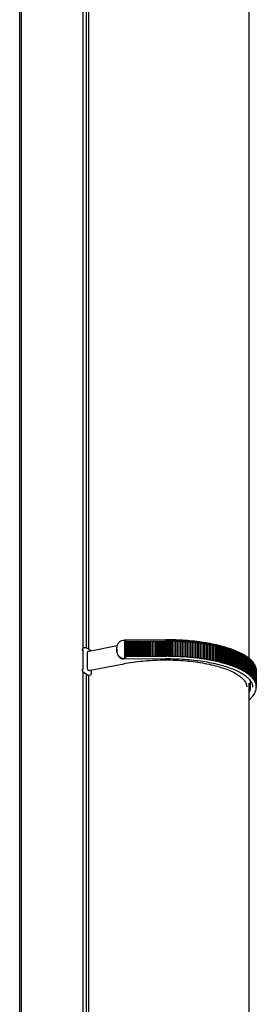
# Model space of a CAD drawing. Extents: x 0 to 594, y 0 to 420.
# Tile 14 of 29: x 296 to 310, y 120 to 181. Entities that reach past the tile are written whole.
import ezdxf

# ---------------------------------------------------------------- set-up
doc = ezdxf.new("R2010")
doc.units = 0
doc.header["$LTSCALE"] = 32.67
for name, color, linetype in [('100-9010_DXF_CONTINUOUS_LI', 7, 'CONTINUOUS'), ('100-9011_DXF_CONTINUOUS_LI', 7, 'CONTINUOUS'), ('102683_DXF_CONTINUOUS_LINE', 7, 'CONTINUOUS'), ('104420_DXF_CONTINUOUS_LINE', 7, 'CONTINUOUS')]:
    doc.layers.add(name, color=color, linetype=linetype)

msp = doc.modelspace()

# ---------------------------------------------------------------- linework, layer by layer
at = {"layer": '100-9010_DXF_CONTINUOUS_LI', "color": 7, "linetype": 'CONTINUOUS'}
for p, q in [((299.489, 142.212), (299.487, 142.21)), ((299.621, 142.247), (299.532, 142.229)), ((299.925, 142.088), (299.676, 142.237)), ((299.449, 142.076), (299.449, 142.076)), ((299.464, 141.979), (299.458, 141.979)), ((299.464, 142.069), (299.464, 140.935)), ((299.759, 140.942), (299.759, 141.975)), ((299.911, 140.864), (301.976, 141.27)), ((299.495, 140.761), (299.497, 140.76)), ((299.497, 140.76), (299.498, 140.758)), ((299.498, 140.758), (299.5, 140.756)), ((299.5, 140.756), (299.506, 140.75)), ((299.506, 140.75), (299.507, 140.749)), ((299.507, 140.749), (299.509, 140.747)), ((299.509, 140.747), (299.51, 140.746)), ((299.51, 140.746), (299.512, 140.744)), ((299.537, 140.724), (299.786, 140.576)), ((299.544, 140.714), (299.549, 140.717)), ((299.827, 140.854), (299.784, 140.88)), ((299.999, 140.7), (299.999, 140.881)), ((309.704, 139.812), (309.704, 140.224))]:
    msp.add_line(p, q, dxfattribs=at)
for points in [[(299.487, 142.21), (299.48, 142.206), (299.472, 142.201), (299.465, 142.196), (299.459, 142.19), (299.453, 142.184), (299.448, 142.178), (299.443, 142.171), (299.44, 142.164), (299.436, 142.157), (299.434, 142.149), (299.432, 142.142), (299.431, 142.134), (299.431, 142.127), (299.431, 142.119), (299.432, 142.112), (299.434, 142.104), (299.436, 142.097), (299.439, 142.091), (299.443, 142.085), (299.447, 142.079), (299.449, 142.076)], [(299.532, 142.229), (299.529, 142.229), (299.526, 142.228), (299.523, 142.227), (299.52, 142.226), (299.518, 142.225), (299.515, 142.224), (299.512, 142.223), (299.509, 142.222), (299.507, 142.221), (299.504, 142.22), (299.502, 142.218), (299.499, 142.217), (299.497, 142.216), (299.489, 142.212)], [(299.676, 142.237), (299.67, 142.24), (299.663, 142.243), (299.657, 142.245), (299.65, 142.247), (299.643, 142.248), (299.636, 142.248), (299.629, 142.248), (299.623, 142.247), (299.621, 142.247)], [(301.568, 142.36), (299.843, 142.022), (299.831, 142.019), (299.819, 142.017), (299.807, 142.015), (299.795, 142.013), (299.783, 142.011), (299.774, 142.01)], [(299.449, 142.076), (299.452, 142.072), (299.457, 142.067), (299.461, 142.063), (299.464, 142.061)], [(299.966, 142.046), (299.965, 142.047), (299.959, 142.056), (299.953, 142.064), (299.946, 142.071), (299.939, 142.078), (299.932, 142.083), (299.925, 142.088)], [(299.445, 140.912), (299.442, 140.906), (299.439, 140.899), (299.436, 140.893), (299.434, 140.885), (299.432, 140.878), (299.431, 140.871), (299.431, 140.863), (299.431, 140.855), (299.432, 140.848), (299.433, 140.84), (299.435, 140.832), (299.438, 140.824), (299.441, 140.817), (299.445, 140.81), (299.45, 140.802), (299.455, 140.796), (299.461, 140.789), (299.467, 140.783), (299.474, 140.777), (299.482, 140.772), (299.484, 140.77)], [(299.464, 140.935), (299.462, 140.933), (299.456, 140.927), (299.451, 140.92), (299.446, 140.913), (299.445, 140.912)], [(301.976, 141.27), (302.098, 141.293), (302.237, 141.317), (302.378, 141.34), (302.521, 141.362), (302.666, 141.382), (302.813, 141.401), (302.961, 141.418), (303.111, 141.433), (303.263, 141.447), (303.415, 141.459), (303.569, 141.47), (303.724, 141.479), (303.879, 141.486), (304.035, 141.492), (304.191, 141.496), (304.348, 141.498), (304.505, 141.499), (304.662, 141.498), (304.819, 141.495), (304.975, 141.491), (305.131, 141.485), (305.286, 141.477), (305.44, 141.468), (305.594, 141.457), (305.746, 141.444), (305.897, 141.43), (306.047, 141.414), (306.195, 141.397), (306.342, 141.378), (306.486, 141.358), (306.629, 141.336), (306.77, 141.312), (306.908, 141.288), (307.043, 141.261), (307.177, 141.234), (307.307, 141.204), (307.435, 141.174), (307.56, 141.142), (307.681, 141.109), (307.8, 141.075), (307.915, 141.04), (308.026, 141.003), (308.134, 140.966), (308.239, 140.927), (308.34, 140.888), (308.437, 140.847), (308.529, 140.806), (308.618, 140.763), (308.703, 140.72), (308.784, 140.676), (308.86, 140.632), (308.932, 140.587), (308.999, 140.542), (309.062, 140.496), (309.121, 140.45), (309.175, 140.403), (309.225, 140.356), (309.271, 140.309), (309.312, 140.261), (309.348, 140.213), (309.38, 140.165), (309.407, 140.117), (309.43, 140.069), (309.448, 140.021), (309.461, 139.973), (309.47, 139.925), (309.474, 139.876), (309.474, 139.857)], [(299.484, 140.77), (299.485, 140.77), (299.486, 140.77), (299.487, 140.769), (299.487, 140.768), (299.488, 140.768), (299.489, 140.767), (299.489, 140.767), (299.49, 140.766), (299.491, 140.766), (299.491, 140.765), (299.492, 140.764), (299.493, 140.764), (299.493, 140.763), (299.494, 140.762), (299.495, 140.762), (299.495, 140.761)], [(299.485, 140.69), (299.492, 140.692), (299.503, 140.696), (299.514, 140.7), (299.524, 140.704), (299.534, 140.709), (299.544, 140.714)], [(299.512, 140.744), (299.512, 140.743), (299.513, 140.743), (299.514, 140.742), (299.515, 140.741), (299.516, 140.74), (299.516, 140.74), (299.517, 140.739), (299.518, 140.738), (299.519, 140.737), (299.52, 140.737), (299.521, 140.736), (299.522, 140.735), (299.522, 140.734), (299.523, 140.734), (299.524, 140.733), (299.525, 140.732), (299.526, 140.731), (299.527, 140.731), (299.528, 140.73), (299.529, 140.729), (299.53, 140.729), (299.531, 140.728), (299.532, 140.727), (299.533, 140.727), (299.534, 140.726), (299.535, 140.725), (299.536, 140.725), (299.537, 140.724)], [(299.811, 140.566), (299.812, 140.565), (299.818, 140.564), (299.823, 140.564), (299.828, 140.564), (299.833, 140.564), (299.838, 140.565), (299.928, 140.583)], [(299.847, 140.85), (299.853, 140.851), (299.865, 140.854), (299.876, 140.857), (299.888, 140.859), (299.899, 140.862), (299.911, 140.864)], [(299.928, 140.583), (299.936, 140.585), (299.944, 140.588), (299.951, 140.592), (299.958, 140.597), (299.965, 140.602), (299.971, 140.609), (299.977, 140.616), (299.982, 140.624), (299.986, 140.632), (299.989, 140.641), (299.992, 140.65), (299.995, 140.66), (299.997, 140.67), (299.998, 140.68), (299.999, 140.691), (299.999, 140.7)], [(309.632, 139.508), (309.639, 139.522), (309.662, 139.58), (309.681, 139.639), (309.694, 139.698), (309.702, 139.757), (309.704, 139.812)]]:
    msp.add_lwpolyline(points, dxfattribs=at)
msp.add_arc((299.352, 141.129), 0.459, 283.30939, 286.87378, dxfattribs=at)
for points, knots in [([(299.464, 142.069), (299.464, 142.076), (299.472, 142.091), (299.482, 142.103), (299.489, 142.109)], [0, 0, 0, 0, 0.428191, 1, 1, 1, 1]), ([(299.759, 141.975), (299.759, 141.98), (299.759, 141.992), (299.766, 142.008), (299.774, 142.01)], [0, 0, 0, 0, 0.338827, 1, 1, 1, 1]), ([(299.489, 140.923), (299.483, 140.927), (299.476, 140.932), (299.468, 140.934), (299.464, 140.935), (299.464, 140.935)], [0, 0, 0, 0, 0.690209, 0.904692, 1, 1, 1, 1]), ([(299.784, 140.88), (299.775, 140.885), (299.763, 140.907), (299.759, 140.929), (299.759, 140.942)], [0, 0, 0, 0, 0.43898, 1, 1, 1, 1])]:
    msp.add_open_spline(points, degree=3, knots=knots, dxfattribs=at)
msp.add_open_spline([(299.847, 140.85), (299.841, 140.848), (299.833, 140.851), (299.827, 140.854)], degree=3, dxfattribs=at)
at = {"layer": '100-9011_DXF_CONTINUOUS_LI', "color": 7, "linetype": 'CONTINUOUS'}
for p, q in [((304.535, 142.727), (302.054, 142.714)), ((301.931, 142.702), (302.006, 142.703)), ((302.037, 142.711), (302.006, 142.703)), ((302.006, 142.703), (302.006, 141.594)), ((302.092, 141.668), (302.092, 142.681)), ((302.092, 142.644), (304.534, 142.658)), ((302.092, 142.644), (302.093, 142.619)), ((302.093, 141.704), (302.093, 142.619)), ((302.106, 142.619), (302.093, 142.619)), ((302.106, 142.619), (302.192, 142.645)), ((302.106, 142.619), (302.106, 141.705)), ((302.192, 142.645), (302.193, 142.619)), ((302.192, 142.645), (302.192, 141.705)), ((302.193, 141.705), (302.193, 142.619)), ((302.206, 142.619), (302.193, 142.619)), ((302.206, 142.619), (302.292, 142.645)), ((302.206, 142.619), (302.206, 141.705)), ((302.292, 142.645), (302.293, 142.62)), ((302.292, 142.645), (302.292, 141.706)), ((302.293, 141.706), (302.293, 142.62)), ((302.306, 142.62), (302.293, 142.62)), ((302.306, 142.62), (302.392, 142.646)), ((302.306, 142.62), (302.306, 141.706)), ((302.392, 142.646), (302.392, 141.706)), ((302.392, 142.646), (302.393, 142.62)), ((302.393, 141.706), (302.393, 142.62)), ((302.407, 142.62), (302.393, 142.62)), ((302.407, 142.62), (302.492, 142.646)), ((302.407, 141.706), (302.407, 142.62)), ((302.492, 142.646), (302.492, 141.707)), ((302.492, 142.646), (302.493, 142.621)), ((302.493, 141.707), (302.493, 142.621)), ((302.507, 142.621), (302.493, 142.621)), ((302.507, 142.621), (302.592, 142.647)), ((302.507, 141.707), (302.507, 142.621)), ((302.592, 142.647), (302.592, 141.707)), ((302.592, 142.647), (302.593, 142.621)), ((302.593, 141.707), (302.593, 142.621)), ((302.607, 142.621), (302.593, 142.621)), ((302.607, 142.621), (302.692, 142.648)), ((302.607, 141.707), (302.607, 142.621)), ((302.692, 142.648), (302.692, 141.708)), ((302.692, 142.648), (302.693, 142.622)), ((302.693, 141.708), (302.693, 142.622)), ((302.707, 142.622), (302.693, 142.622)), ((302.792, 142.648), (302.707, 142.622)), ((302.707, 142.622), (302.707, 141.708)), ((302.792, 142.648), (302.792, 141.708)), ((302.793, 142.622), (302.792, 142.648)), ((302.793, 142.622), (302.807, 142.623)), ((302.793, 141.708), (302.793, 142.622)), ((302.807, 142.623), (302.892, 142.649)), ((302.807, 142.623), (302.807, 141.708)), ((302.892, 142.649), (302.892, 141.709)), ((302.892, 142.649), (302.893, 142.623)), ((302.893, 141.709), (302.893, 142.623)), ((302.893, 142.623), (302.907, 142.623)), ((302.907, 142.623), (302.992, 142.649)), ((302.907, 142.623), (302.907, 141.709)), ((302.992, 142.649), (302.992, 141.71)), ((302.992, 142.649), (302.994, 142.624)), ((302.994, 141.71), (302.994, 142.624)), ((302.994, 142.624), (303.007, 142.624)), ((303.007, 142.624), (303.092, 142.65)), ((303.007, 142.624), (303.007, 141.71)), ((303.092, 142.65), (303.092, 141.71)), ((303.092, 142.65), (303.094, 142.624)), ((303.094, 141.71), (303.094, 142.624)), ((303.094, 142.624), (303.107, 142.624)), ((303.107, 142.624), (303.192, 142.65)), ((303.107, 142.624), (303.107, 141.71)), ((303.192, 142.65), (303.192, 141.711)), ((303.192, 142.65), (303.194, 142.625)), ((303.194, 141.711), (303.194, 142.625)), ((303.194, 142.625), (303.207, 142.625)), ((303.207, 142.625), (303.293, 142.651)), ((303.207, 142.625), (303.207, 141.711)), ((303.293, 142.651), (303.294, 142.625)), ((303.293, 142.651), (303.293, 141.711)), ((303.294, 141.711), (303.294, 142.625)), ((303.294, 142.625), (303.307, 142.625)), ((303.307, 142.625), (303.393, 142.651)), ((303.307, 142.625), (303.307, 141.711)), ((303.393, 142.651), (303.394, 142.626)), ((303.393, 142.651), (303.393, 141.712)), ((303.394, 142.626), (303.394, 141.712)), ((303.407, 142.626), (303.394, 142.626)), ((303.407, 142.626), (303.493, 142.652)), ((303.407, 142.626), (303.407, 141.712)), ((303.494, 142.626), (303.493, 142.652)), ((303.493, 141.712), (303.493, 142.652)), ((303.494, 142.626), (303.494, 141.712)), ((303.507, 142.626), (303.494, 142.626)), ((303.507, 142.626), (303.593, 142.653)), ((303.507, 142.626), (303.507, 141.712)), ((303.593, 142.653), (303.594, 142.627)), ((303.593, 142.653), (303.593, 141.713)), ((303.594, 142.627), (303.594, 141.713)), ((303.594, 142.627), (303.607, 142.627)), ((303.607, 142.627), (303.693, 142.653)), ((303.607, 142.627), (303.607, 141.713)), ((303.693, 142.653), (303.694, 142.627)), ((303.693, 142.653), (303.693, 141.713)), ((303.694, 142.627), (303.707, 142.628)), ((303.694, 142.627), (303.694, 141.713)), ((303.707, 142.628), (303.793, 142.654)), ((303.707, 142.628), (303.707, 141.713)), ((303.793, 142.654), (303.794, 142.628)), ((303.793, 142.654), (303.793, 141.714)), ((303.794, 142.628), (303.794, 141.714)), ((303.794, 142.628), (303.808, 142.628)), ((303.808, 142.628), (303.893, 142.654)), ((303.808, 142.628), (303.808, 141.714)), ((303.893, 142.654), (303.894, 142.629)), ((303.893, 142.654), (303.893, 141.715)), ((303.894, 142.629), (303.894, 141.715)), ((303.894, 142.629), (303.908, 142.629)), ((303.908, 142.629), (303.993, 142.655)), ((303.908, 142.629), (303.908, 141.715)), ((303.993, 142.655), (303.994, 142.629)), ((303.993, 142.655), (303.993, 141.715)), ((303.994, 142.629), (303.994, 141.715)), ((303.994, 142.629), (304.008, 142.629)), ((304.008, 142.629), (304.093, 142.655)), ((304.008, 142.629), (304.008, 141.715)), ((304.093, 142.655), (304.094, 142.63)), ((304.093, 142.655), (304.093, 141.716)), ((304.094, 142.63), (304.094, 141.716)), ((304.094, 142.63), (304.108, 142.63)), ((304.108, 142.63), (304.193, 142.656)), ((304.108, 142.63), (304.108, 141.716)), ((304.193, 142.656), (304.194, 142.63)), ((304.193, 142.656), (304.193, 141.716)), ((304.194, 142.63), (304.194, 141.716)), ((304.194, 142.63), (304.208, 142.63)), ((304.208, 142.63), (304.293, 142.656)), ((304.208, 142.63), (304.208, 141.716)), ((304.293, 142.656), (304.295, 142.631)), ((304.293, 142.656), (304.293, 141.717)), ((304.295, 142.631), (304.295, 141.717)), ((304.295, 142.631), (304.308, 142.631)), ((304.308, 142.631), (304.393, 142.657)), ((304.308, 142.631), (304.308, 141.717)), ((304.393, 142.657), (304.395, 142.631)), ((304.393, 142.657), (304.393, 141.717)), ((304.395, 142.631), (304.395, 141.717)), ((304.395, 142.631), (304.408, 142.631)), ((304.408, 142.631), (304.493, 142.658)), ((304.408, 142.631), (304.408, 141.717)), ((304.493, 142.658), (304.495, 142.632)), ((304.493, 142.658), (304.493, 141.718)), ((304.495, 142.632), (304.495, 141.718)), ((304.495, 142.632), (304.508, 142.632)), ((304.508, 142.632), (304.535, 142.64)), ((304.508, 142.632), (304.508, 141.718)), ((304.596, 142.658), (304.596, 141.718)), ((304.596, 142.632), (304.61, 142.632)), ((304.61, 142.632), (304.61, 141.718)), ((304.7, 142.658), (304.7, 141.718)), ((304.7, 142.632), (304.713, 142.632)), ((304.713, 142.632), (304.713, 141.718)), ((304.805, 142.657), (304.805, 141.717)), ((304.805, 142.631), (304.816, 142.631)), ((304.816, 142.631), (304.816, 141.717)), ((304.909, 142.655), (304.909, 141.716)), ((304.909, 142.63), (304.919, 142.63)), ((304.919, 142.63), (304.919, 141.716)), ((305.013, 142.653), (305.013, 141.714)), ((305.013, 142.627), (305.021, 142.627)), ((305.021, 142.627), (305.021, 141.714)), ((305.117, 142.65), (305.117, 141.711)), ((305.117, 142.625), (305.124, 142.624)), ((305.124, 142.624), (305.124, 141.711)), ((305.221, 142.647), (305.221, 141.707)), ((305.221, 142.621), (305.226, 142.621)), ((305.226, 142.621), (305.226, 141.707)), ((305.324, 142.642), (305.324, 141.703)), ((305.324, 142.617), (305.328, 142.616)), ((305.328, 142.616), (305.328, 141.703)), ((305.428, 142.638), (305.428, 141.698)), ((305.428, 142.612), (305.43, 142.611)), ((305.43, 142.611), (305.43, 141.698)), ((305.531, 142.632), (305.531, 141.692)), ((305.532, 142.606), (305.532, 141.692)), ((305.633, 142.626), (305.633, 141.686)), ((305.735, 142.619), (305.735, 141.679)), ((305.837, 142.611), (305.837, 141.671)), ((305.939, 142.603), (305.939, 141.663)), ((306.04, 142.594), (306.04, 141.654)), ((306.14, 142.584), (306.14, 141.644)), ((306.24, 142.574), (306.24, 141.634)), ((306.339, 142.563), (306.339, 141.623)), ((306.438, 142.551), (306.438, 141.612)), ((306.536, 142.539), (306.536, 141.599)), ((306.633, 142.526), (306.633, 141.586)), ((306.73, 142.513), (306.73, 141.573)), ((306.826, 142.498), (306.826, 141.559)), ((306.92, 142.484), (306.92, 141.544)), ((307.015, 142.468), (307.015, 141.529)), ((307.108, 142.452), (307.108, 141.513)), ((307.2, 142.436), (307.2, 141.496)), ((307.291, 142.418), (307.291, 141.479)), ((307.382, 142.401), (307.382, 141.461)), ((307.471, 142.382), (307.471, 141.443)), ((307.559, 142.363), (307.559, 141.424)), ((307.647, 142.344), (307.647, 141.404)), ((307.733, 142.324), (307.733, 141.384)), ((307.818, 142.303), (307.818, 141.363)), ((307.902, 142.282), (307.902, 141.342)), ((307.984, 142.26), (307.984, 141.32)), ((308.065, 142.237), (308.065, 141.298)), ((308.146, 142.215), (308.146, 141.275)), ((308.224, 142.191), (308.224, 141.252)), ((308.302, 142.167), (308.302, 141.228)), ((308.378, 142.143), (308.378, 141.203)), ((308.453, 142.118), (308.453, 141.178)), ((301.931, 141.593), (302.006, 141.594)), ((301.933, 141.563), (304.537, 141.577)), ((302.037, 141.604), (302.006, 141.594)), ((304.534, 141.718), (302.092, 141.704)), ((308.526, 142.093), (308.526, 141.153)), ((308.598, 142.067), (308.598, 141.127)), ((308.668, 142.04), (308.668, 141.101)), ((308.737, 142.014), (308.737, 141.074)), ((308.804, 141.986), (308.804, 141.047)), ((308.87, 141.959), (308.87, 141.019)), ((308.935, 141.931), (308.935, 140.991)), ((308.997, 141.902), (308.997, 140.963)), ((309.058, 141.873), (309.058, 140.934)), ((309.118, 141.844), (309.118, 140.904)), ((309.176, 141.814), (309.176, 140.875)), ((309.232, 141.784), (309.232, 140.845)), ((309.286, 141.754), (309.286, 140.814)), ((309.339, 141.723), (309.339, 140.783)), ((309.39, 141.692), (309.39, 140.752)), ((309.439, 141.66), (309.439, 140.721)), ((309.486, 141.629), (309.486, 140.689)), ((309.532, 141.597), (309.532, 140.657)), ((309.576, 141.564), (309.576, 140.625)), ((309.618, 141.532), (309.618, 140.592)), ((309.658, 141.499), (309.658, 140.559)), ((309.696, 141.465), (309.696, 140.526)), ((309.733, 141.432), (309.733, 140.492)), ((309.767, 141.398), (309.767, 140.459)), ((309.8, 141.364), (309.8, 140.425)), ((309.831, 141.33), (309.831, 140.391)), ((309.86, 141.296), (309.86, 140.356)), ((309.887, 141.262), (309.887, 140.322)), ((309.912, 141.227), (309.912, 140.287)), ((309.935, 141.192), (309.935, 140.253)), ((309.956, 141.157), (309.956, 140.218)), ((309.975, 141.122), (309.975, 140.183)), ((309.992, 141.087), (309.992, 140.147)), ((310.007, 141.052), (310.007, 140.112)), ((310.02, 141.016), (310.02, 140.077)), ((310.02, 140.985), (310.032, 140.981)), ((310.032, 140.981), (310.032, 140.041)), ((310.032, 140.949), (310.041, 140.945)), ((310.041, 140.945), (310.041, 140.006)), ((310.041, 140.912), (310.048, 140.91)), ((310.048, 140.91), (310.048, 139.97)), ((310.048, 140.876), (310.053, 140.874)), ((310.053, 140.874), (310.053, 139.934)), ((310.053, 140.84), (310.056, 140.838)), ((310.058, 140.836), (310.056, 140.878)), ((310.056, 140.838), (310.056, 139.899)), ((310.056, 140.803), (310.058, 140.803)), ((310.058, 140.836), (310.058, 140.836)), ((310.058, 140.803), (310.058, 139.823)), ((309.838, 139.843), (309.838, 139.843)), ((310.045, 139.694), (310.053, 139.748)), ((310.053, 139.748), (310.057, 139.801)), ((310.057, 139.801), (310.058, 139.823)), ((310.033, 139.64), (310.045, 139.694))]:
    msp.add_line(p, q, dxfattribs=at)
for points in [[(310.042, 140.983), (310.028, 141.035), (310.011, 141.088), (309.989, 141.14), (309.963, 141.192), (309.933, 141.244), (309.899, 141.295), (309.861, 141.346), (309.819, 141.397), (309.773, 141.447), (309.723, 141.497), (309.669, 141.546), (309.611, 141.594), (309.549, 141.642), (309.484, 141.689), (309.415, 141.736), (309.342, 141.781), (309.266, 141.826), (309.187, 141.87), (309.103, 141.914), (309.017, 141.956), (308.927, 141.997), (308.834, 142.038), (308.738, 142.078), (308.639, 142.116), (308.537, 142.154), (308.432, 142.191), (308.324, 142.226), (308.213, 142.261), (308.099, 142.294), (307.983, 142.327), (307.865, 142.358), (307.744, 142.388), (307.621, 142.417), (307.495, 142.445), (307.368, 142.471), (307.238, 142.497), (307.106, 142.521), (306.973, 142.544), (306.837, 142.565), (306.701, 142.586), (306.562, 142.605), (306.422, 142.622), (306.281, 142.639), (306.138, 142.653), (305.995, 142.667), (305.85, 142.679), (305.705, 142.69), (305.558, 142.7), (305.411, 142.708), (305.263, 142.715), (305.115, 142.72), (304.967, 142.724), (304.818, 142.727), (304.669, 142.728), (304.535, 142.727)], [(301.537, 142.139), (301.537, 142.113), (301.538, 142.088), (301.539, 142.063), (301.541, 142.038), (301.544, 142.014), (301.548, 141.991), (301.552, 141.967), (301.557, 141.945), (301.563, 141.923), (301.569, 141.901), (301.576, 141.88), (301.583, 141.859), (301.591, 141.839), (301.599, 141.82), (301.608, 141.801), (301.618, 141.782), (301.628, 141.764), (301.639, 141.747), (301.65, 141.73), (301.661, 141.714), (301.673, 141.699), (301.686, 141.684), (301.699, 141.67), (301.712, 141.657), (301.726, 141.644), (301.74, 141.633), (301.755, 141.622), (301.769, 141.612), (301.785, 141.603), (301.8, 141.594), (301.816, 141.587), (301.832, 141.581), (301.848, 141.575), (301.864, 141.571), (301.88, 141.567), (301.896, 141.565), (301.912, 141.563), (301.927, 141.563), (301.933, 141.563)], [(304.537, 141.577), (304.667, 141.577), (304.812, 141.576), (304.958, 141.574), (305.103, 141.57), (305.248, 141.565), (305.393, 141.558), (305.537, 141.55), (305.68, 141.541), (305.822, 141.53), (305.964, 141.518), (306.104, 141.505), (306.243, 141.49), (306.381, 141.474), (306.518, 141.457), (306.653, 141.438), (306.786, 141.418), (306.918, 141.397), (307.048, 141.375), (307.176, 141.351), (307.302, 141.327), (307.426, 141.301), (307.547, 141.274), (307.667, 141.246), (307.783, 141.216), (307.898, 141.186), (308.01, 141.155), (308.119, 141.123), (308.225, 141.089), (308.329, 141.055), (308.429, 141.02), (308.527, 140.984), (308.622, 140.947), (308.714, 140.909), (308.802, 140.87), (308.887, 140.831), (308.969, 140.791), (309.047, 140.75), (309.122, 140.708), (309.194, 140.666), (309.261, 140.624), (309.325, 140.581), (309.386, 140.538), (309.442, 140.494), (309.495, 140.45), (309.544, 140.406), (309.589, 140.361), (309.631, 140.316), (309.669, 140.271), (309.703, 140.225), (309.733, 140.179), (309.76, 140.134), (309.783, 140.088), (309.801, 140.042), (309.816, 139.995), (309.827, 139.949), (309.834, 139.903), (309.837, 139.856), (309.838, 139.843)], [(310.056, 140.878), (310.051, 140.931), (310.042, 140.983)], [(309.632, 139.081), (309.675, 139.118), (309.729, 139.168), (309.78, 139.219), (309.827, 139.27), (309.869, 139.322), (309.907, 139.374), (309.941, 139.427), (309.97, 139.48), (309.995, 139.533), (310.016, 139.586), (310.033, 139.64)]]:
    msp.add_lwpolyline(points, dxfattribs=at)
for centre, radius, start, end in [((302.31, 142.146), 0.773, 178.81807, 179.99947), ((302.309, 142.146), 0.772, 180.00006, 180.52446), ((304.623, 126.77), 15.888, 90.09597, 90.31851), ((306.602, 135.664), 7.276, 106.00143, 106.50079), ((304.623, 126.768), 15.89, 89.71988, 90.09599), ((306.693, 135.433), 7.495, 105.41533, 106.13154), ((304.623, 126.78), 15.878, 89.34362, 89.71991), ((306.8, 135.13), 7.787, 104.84592, 105.54409), ((304.623, 126.807), 15.851, 88.96693, 89.34365), ((306.903, 134.825), 8.08, 104.29031, 104.97149), ((304.624, 126.849), 15.809, 88.58957, 88.96696), ((307.003, 134.519), 8.374, 103.74771, 104.41287), ((304.625, 126.907), 15.751, 88.21129, 88.5896), ((307.099, 134.212), 8.667, 103.21739, 103.86743), ((304.627, 126.98), 15.678, 87.83183, 88.21132), ((307.19, 133.906), 8.96, 102.69863, 103.33443), ((304.631, 127.068), 15.59, 87.45095, 87.83186), ((307.278, 133.599), 9.252, 102.19078, 102.81315), ((304.635, 127.17), 15.488, 87.06839, 87.45098), ((307.361, 133.294), 9.541, 101.69321, 102.30292), ((304.641, 127.287), 15.371, 86.68389, 87.06843), ((307.44, 132.991), 9.829, 101.20533, 101.80311), ((304.649, 127.418), 15.239, 86.29719, 86.68393), ((307.515, 132.69), 10.112, 100.72657, 101.31312), ((304.658, 127.563), 15.094, 85.908, 86.29722), ((307.586, 132.392), 10.392, 100.25642, 100.83237), ((304.67, 127.722), 14.935, 85.51606, 85.90803), ((307.653, 132.094), 10.672, 99.79443, 100.34999), ((304.683, 127.893), 14.763, 85.12108, 85.5161), ((307.715, 131.802), 10.946, 99.34003, 99.87856), ((304.699, 128.077), 14.578, 84.72277, 85.12112), ((307.773, 131.514), 11.214, 98.89277, 99.41523), ((304.717, 128.274), 14.381, 84.32083, 84.72281), ((307.827, 131.233), 11.476, 98.45223, 98.95951), ((304.738, 128.482), 14.172, 83.91495, 84.32087), ((307.876, 130.958), 11.731, 98.01798, 98.51092), ((304.761, 128.701), 13.952, 83.50481, 83.91499), ((307.921, 130.69), 11.978, 97.58964, 98.069), ((304.787, 128.931), 13.72, 83.09007, 83.50485), ((307.962, 130.43), 12.217, 97.1668, 97.63332), ((304.816, 129.17), 13.479, 82.6704, 83.09011), ((307.999, 130.178), 12.447, 96.74912, 97.20348), ((304.848, 129.419), 13.228, 82.24543, 82.67044), ((308.031, 129.935), 12.669, 96.33624, 96.77907), ((304.884, 129.677), 12.967, 81.81479, 82.24547), ((308.06, 129.702), 12.88, 95.92781, 96.35972), ((304.922, 129.943), 12.699, 81.37809, 81.81484), ((308.085, 129.478), 13.081, 95.52352, 95.94506), ((304.963, 130.217), 12.422, 80.93494, 81.37814), ((308.106, 129.265), 13.271, 95.12305, 95.53474), ((305.008, 130.498), 12.138, 80.4849, 80.93499), ((308.123, 129.064), 13.45, 94.72609, 95.12842), ((305.056, 130.784), 11.847, 80.02753, 80.48495), ((308.136, 128.873), 13.618, 94.33234, 94.72578), ((305.108, 131.076), 11.55, 79.56236, 80.02758), ((308.147, 128.695), 13.773, 93.94152, 94.32649), ((305.162, 131.373), 11.248, 79.08891, 79.56242), ((308.154, 128.529), 13.916, 93.55334, 93.93026), ((305.22, 131.674), 10.942, 78.60665, 79.08897), ((308.158, 128.376), 14.047, 93.16753, 93.53678), ((305.282, 131.979), 10.631, 78.11506, 78.60672), ((308.159, 128.235), 14.164, 92.78382, 93.14576), ((305.346, 132.286), 10.318, 77.61354, 78.11513), ((308.157, 128.108), 14.268, 92.40195, 92.75693), ((305.414, 132.595), 10.001, 77.10151, 77.61362), ((308.153, 127.995), 14.358, 92.02166, 92.36999), ((305.485, 132.905), 9.683, 76.57832, 77.10159), ((308.147, 127.895), 14.434, 91.6427, 91.98468), ((305.559, 133.216), 9.363, 76.04328, 76.5784), ((308.138, 127.81), 14.497, 91.26481, 91.60072), ((305.637, 133.527), 9.043, 75.4957, 76.04337), ((308.127, 127.739), 14.545, 90.88774, 91.21785), ((305.717, 133.837), 8.723, 74.93479, 75.49579), ((308.114, 127.682), 14.579, 90.51124, 90.83581), ((305.8, 134.145), 8.403, 74.35976, 74.93489), ((308.1, 127.639), 14.598, 90.13508, 90.45434), ((305.886, 134.452), 8.085, 73.76975, 74.35987), ((308.084, 127.612), 14.603, 89.75901, 90.07318), ((305.974, 134.755), 7.769, 73.16384, 73.76986), ((308.067, 127.598), 14.594, 89.38278, 89.69206), ((306.065, 135.056), 7.455, 72.54104, 73.16396), ((308.049, 127.6), 14.57, 89.00614, 89.31073), ((306.158, 135.352), 7.145, 71.90034, 72.54117), ((308.03, 127.615), 14.532, 88.62885, 88.92894), ((306.254, 135.644), 6.838, 71.24061, 71.90048), ((308.011, 127.645), 14.479, 88.25067, 88.54642), ((306.351, 135.93), 6.535, 70.56066, 71.24075), ((304.623, 125.83), 15.888, 90.09597, 90.31851), ((304.623, 125.829), 15.89, 89.71988, 90.09599), ((304.623, 125.84), 15.878, 89.34362, 89.71991), ((304.623, 125.867), 15.851, 88.96693, 89.34365), ((304.624, 125.909), 15.809, 88.58957, 88.96696), ((304.625, 125.967), 15.751, 88.21129, 88.5896), ((304.627, 126.04), 15.678, 87.83183, 88.21132), ((304.631, 126.128), 15.59, 87.45095, 87.83186), ((304.635, 126.23), 15.488, 87.06839, 87.45098), ((304.641, 126.347), 15.371, 86.68389, 87.06843), ((304.649, 126.479), 15.239, 86.29719, 86.68393), ((304.658, 126.624), 15.094, 85.908, 86.29722), ((304.67, 126.782), 14.935, 85.51606, 85.90803), ((304.683, 126.954), 14.763, 85.12108, 85.5161), ((304.699, 127.138), 14.578, 84.72277, 85.12112), ((304.717, 127.334), 14.381, 84.32083, 84.72281), ((304.738, 127.542), 14.172, 83.91495, 84.32087), ((304.761, 127.761), 13.952, 83.50481, 83.91499), ((304.787, 127.991), 13.72, 83.09007, 83.50485), ((304.816, 128.231), 13.479, 82.6704, 83.09011), ((304.848, 128.48), 13.228, 82.24543, 82.67044), ((304.884, 128.738), 12.967, 81.81479, 82.24547), ((304.922, 129.004), 12.699, 81.37809, 81.81484), ((304.963, 129.277), 12.422, 80.93494, 81.37814), ((305.008, 129.558), 12.138, 80.4849, 80.93499), ((305.056, 129.845), 11.847, 80.02753, 80.48495), ((307.991, 127.69), 14.413, 87.87134, 88.1629), ((306.45, 136.211), 6.237, 69.85924, 70.56082), ((307.97, 127.748), 14.332, 87.49061, 87.77813), ((306.551, 136.486), 5.944, 69.13499, 69.85941), ((307.95, 127.82), 14.238, 87.10823, 87.39184), ((306.653, 136.754), 5.657, 68.38645, 69.13517), ((307.93, 127.906), 14.13, 86.72393, 87.00376), ((306.757, 137.015), 5.377, 67.61207, 68.38664), ((307.91, 128.006), 14.009, 86.33745, 86.6136), ((306.861, 137.269), 5.102, 66.8102, 67.61228), ((307.89, 128.118), 13.875, 85.94852, 86.22108), ((306.966, 137.514), 4.835, 65.97904, 66.81042), ((307.871, 128.243), 13.728, 85.55687, 85.82593), ((307.072, 137.752), 4.575, 65.11668, 65.97927), ((307.853, 128.381), 13.569, 85.1622, 85.42783), ((307.178, 137.981), 4.323, 64.22108, 65.11693), ((307.836, 128.531), 13.399, 84.76423, 85.02649), ((307.285, 138.201), 4.078, 63.29004, 64.22135), ((307.82, 128.692), 13.216, 84.36266, 84.6216), ((307.391, 138.412), 3.842, 62.32121, 63.29033), ((307.805, 128.864), 13.023, 83.95717, 84.21283), ((307.497, 138.614), 3.614, 61.31207, 62.32152), ((307.791, 129.047), 12.819, 83.54746, 83.79984), ((307.602, 138.806), 3.395, 60.25993, 61.3124), ((307.779, 129.24), 12.604, 83.13319, 83.3823), ((307.707, 138.989), 3.184, 59.1619, 60.26027), ((307.769, 129.442), 12.381, 82.71401, 82.95985), ((307.81, 139.162), 2.982, 58.01493, 59.16227), ((307.76, 129.654), 12.148, 82.28958, 82.5321), ((307.912, 139.326), 2.79, 56.81573, 58.01532), ((307.753, 129.874), 11.906, 81.85951, 82.09867), ((308.013, 139.479), 2.606, 55.56084, 56.81614), ((307.748, 130.102), 11.657, 81.42343, 81.65916), ((308.111, 139.623), 2.432, 54.24659, 55.56127), ((307.745, 130.337), 11.4, 80.98092, 81.21313), ((308.208, 139.758), 2.266, 52.86911, 54.24704), ((307.744, 130.579), 11.137, 80.53157, 80.76015), ((308.303, 139.882), 2.11, 51.42435, 52.86958), ((307.745, 130.827), 10.867, 80.07494, 80.29974), ((308.394, 139.998), 1.962, 49.90807, 51.42482), ((305.108, 130.137), 11.55, 79.56236, 80.02758), ((305.162, 130.434), 11.248, 79.08891, 79.56242), ((305.22, 130.735), 10.942, 78.60665, 79.08897), ((305.282, 131.039), 10.631, 78.11506, 78.60672), ((305.346, 131.346), 10.318, 77.61354, 78.11513), ((305.414, 131.655), 10.001, 77.10151, 77.61362), ((305.485, 131.966), 9.683, 76.57832, 77.10159), ((305.559, 132.276), 9.363, 76.04328, 76.5784), ((305.637, 132.587), 9.043, 75.4957, 76.04337), ((305.717, 132.897), 8.723, 74.93479, 75.49579), ((305.8, 133.206), 8.403, 74.35976, 74.93489), ((305.886, 133.512), 8.085, 73.76975, 74.35987), ((305.974, 133.816), 7.769, 73.16384, 73.76986), ((306.065, 134.116), 7.455, 72.54104, 73.16396), ((306.158, 134.412), 7.145, 71.90034, 72.54117), ((306.254, 134.704), 6.838, 71.24061, 71.90048), ((306.351, 134.99), 6.535, 70.56066, 71.24075), ((306.45, 135.271), 6.237, 69.85924, 70.56082), ((306.551, 135.546), 5.944, 69.13499, 69.85941), ((306.653, 135.814), 5.657, 68.38645, 69.13517), ((306.757, 136.075), 5.377, 67.61207, 68.38664), ((306.861, 136.329), 5.102, 66.8102, 67.61228), ((306.966, 136.575), 4.835, 65.97904, 66.81042), ((307.072, 136.812), 4.575, 65.11668, 65.97927), ((307.178, 137.041), 4.323, 64.22108, 65.11693), ((307.285, 137.261), 4.078, 63.29004, 64.22135), ((307.748, 131.08), 10.592, 79.61055, 79.83141), ((308.484, 140.104), 1.824, 48.31592, 49.90855), ((307.753, 131.338), 10.312, 79.13793, 79.35465), ((308.57, 140.2), 1.694, 46.64344, 48.31639), ((307.761, 131.601), 10.027, 78.65656, 78.86891), ((308.653, 140.288), 1.573, 44.88614, 46.64391), ((307.77, 131.866), 9.739, 78.1659, 78.37361), ((308.733, 140.368), 1.46, 43.03957, 44.88658), ((307.782, 132.135), 9.448, 77.66538, 77.86814), ((308.809, 140.439), 1.356, 41.09942, 43.03997), ((307.796, 132.405), 9.154, 77.15439, 77.35183), ((308.882, 140.502), 1.26, 39.06162, 41.09975), ((307.812, 132.678), 8.859, 76.63231, 76.82401), ((308.95, 140.558), 1.171, 36.92257, 39.06187), ((307.83, 132.951), 8.562, 76.09846, 76.28396), ((309.015, 140.606), 1.091, 34.67922, 36.9227), ((307.85, 133.224), 8.265, 75.55213, 75.73088), ((309.075, 140.648), 1.018, 32.32938, 34.67921), ((307.872, 133.496), 7.968, 74.99255, 75.16395), ((309.131, 140.683), 0.951, 29.87188, 32.32918), ((307.895, 133.768), 7.671, 74.41892, 74.58229), ((309.182, 140.713), 0.892, 27.30688, 29.87147), ((307.921, 134.038), 7.376, 73.8304, 73.98492), ((309.229, 140.737), 0.84, 24.63609, 27.30621), ((307.948, 134.306), 7.082, 73.22607, 73.37083), ((309.27, 140.756), 0.794, 21.86305, 24.63514), ((307.977, 134.571), 6.791, 72.60495, 72.73894), ((309.307, 140.771), 0.754, 18.99333, 21.86179), ((308.007, 134.832), 6.503, 71.96603, 72.08808), ((309.339, 140.782), 0.721, 16.03468, 18.99175), ((309.366, 140.789), 0.693, 12.99708, 16.03278), ((309.387, 140.794), 0.671, 9.89273, 12.99488), ((307.391, 137.472), 3.842, 62.32121, 63.29033), ((307.497, 137.674), 3.614, 61.31207, 62.32152), ((307.602, 137.867), 3.395, 60.25993, 61.3124), ((307.707, 138.049), 3.184, 59.1619, 60.26027), ((307.81, 138.223), 2.982, 58.01493, 59.16227), ((307.912, 138.386), 2.79, 56.81573, 58.01532), ((308.013, 138.54), 2.606, 55.56084, 56.81614), ((308.111, 138.684), 2.432, 54.24659, 55.56127), ((308.208, 138.818), 2.266, 52.86911, 54.24704), ((308.303, 138.943), 2.11, 51.42435, 52.86958), ((308.394, 139.058), 1.962, 49.90807, 51.42482), ((308.484, 139.164), 1.824, 48.31592, 49.90855), ((308.57, 139.261), 1.694, 46.64344, 48.31639), ((308.653, 139.349), 1.573, 44.88614, 46.64391), ((308.733, 139.428), 1.46, 43.03957, 44.88658), ((308.809, 139.499), 1.356, 41.09942, 43.03997), ((308.882, 139.563), 1.26, 39.06162, 41.09975), ((308.95, 139.618), 1.171, 36.92257, 39.06187), ((309.015, 139.667), 1.091, 34.67922, 36.9227), ((309.404, 140.797), 0.654, 6.7358, 9.89026), ((309.413, 140.799), 0.645, 4.96153, 6.73109), ((309.417, 140.799), 0.64, 3.53893, 4.9608), ((309.421, 140.799), 0.637, 1.75574, 2.46933), ((309.422, 140.799), 0.636, 0.3274, 1.75578), ((309.075, 139.708), 1.018, 32.32938, 34.67921), ((309.131, 139.744), 0.951, 29.87188, 32.32918), ((309.182, 139.773), 0.892, 27.30688, 29.87147), ((309.229, 139.797), 0.84, 24.63609, 27.30621), ((309.27, 139.816), 0.794, 21.86305, 24.63514), ((309.307, 139.831), 0.754, 18.99333, 21.86179), ((309.339, 139.842), 0.721, 16.03468, 18.99175), ((309.366, 139.85), 0.693, 12.99708, 16.03278), ((309.387, 139.855), 0.671, 9.89273, 12.99488), ((309.404, 139.858), 0.654, 6.7358, 9.89026), ((309.415, 139.859), 0.643, 3.54215, 6.73313), ((309.421, 139.859), 0.637, 0.32888, 3.53935)]:
    msp.add_arc(centre, radius, start, end, dxfattribs=at)
for points, knots in [([(301.538, 142.162), (301.539, 142.232), (301.56, 142.367), (301.643, 142.544), (301.77, 142.669), (301.88, 142.702), (301.931, 142.702)], [0, 0, 0, 0, 0.287433, 0.55422, 0.789628, 1, 1, 1, 1]), ([(301.931, 141.593), (301.88, 141.593), (301.769, 141.625), (301.641, 141.752), (301.558, 141.931), (301.538, 142.068), (301.538, 142.139)], [0, 0, 0, 0, 0.210231, 0.445257, 0.712098, 1, 1, 1, 1]), ([(302.092, 142.681), (302.092, 142.691), (302.082, 142.71), (302.063, 142.714), (302.054, 142.714)], [0, 0, 0, 0, 0.52683, 1, 1, 1, 1]), ([(302.037, 141.604), (302.043, 141.606), (302.069, 141.618), (302.092, 141.645), (302.092, 141.668)], [0, 0, 0, 0, 0.230377, 1, 1, 1, 1])]:
    msp.add_open_spline(points, degree=3, knots=knots, dxfattribs=at)
msp.add_open_spline([(302.054, 142.714), (302.048, 142.714), (302.042, 142.713), (302.037, 142.711)], degree=3, dxfattribs=at)
at = {"layer": '102683_DXF_CONTINUOUS_LINE', "color": 7, "linetype": 'CONTINUOUS'}
for p, q in [((295.611, 82.41), (295.611, 207.859)), ((295.711, 82.481), (295.711, 207.928)), ((299.458, 184.019), (299.458, 142.189)), ((299.661, 183.876), (299.661, 142.244)), ((299.811, 183.792), (299.811, 142.156)), ((299.458, 142.069), (299.458, 140.928)), ((299.458, 140.793), (299.458, 98.023)), ((299.661, 140.65), (299.661, 98.078)), ((299.811, 140.566), (299.811, 97.99))]:
    msp.add_line(p, q, dxfattribs=at)
at = {"layer": '104420_DXF_CONTINUOUS_LINE', "color": 7, "linetype": 'CONTINUOUS'}
for p, q in [((309.632, 141.577), (309.632, 183.299)), ((309.632, 97.412), (309.632, 140.073))]:
    msp.add_line(p, q, dxfattribs=at)

doc.saveas('drawing.dxf')
